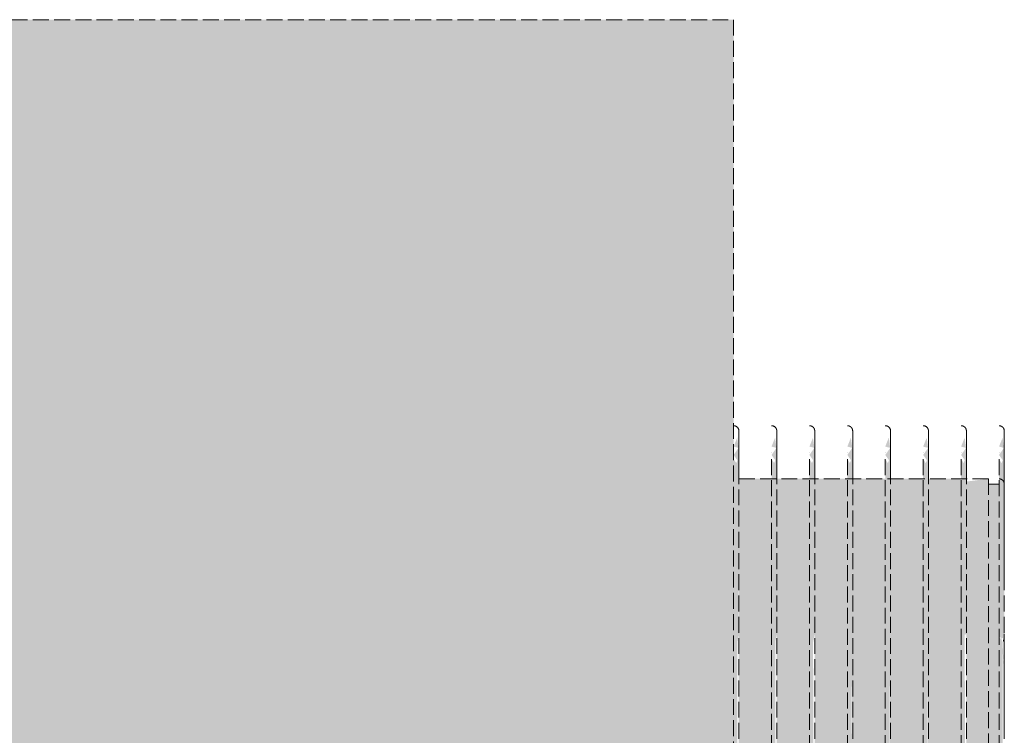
# Model space of a CAD drawing. Header units: millimetres. Extents: x -21497 to 33161, y -1951 to 8822.
# Tile 13 of 33: x -11768 to -11582, y 2550 to 2685. Entities that reach past the tile are written whole.
import ezdxf

# ---------------------------------------------------------------- set-up
doc = ezdxf.new("R2010")
doc.units = ezdxf.units.MM
doc.linetypes.add('_Tracejado médio', pattern=[4, 3, -1])
doc.layers.add('M-EQPM', color=50, linetype='Continuous', lineweight=25)

# ---------------------------------------------------------------- blocks, each defined once
blk = doc.blocks.new('Outdoor_Condenser_Unit_Single_Fan_15958 - Generic _Without Brackets_-4065094-CORTE E - MANTER _ DEMOLIR')
at = {"layer": 'M-EQPM', "linetype": '_Tracejado médio', "lineweight": 18}
for points in [[(-11655.08, 2030), (-11633.49, 2030), (-11633.49, 2685), (-11953.49, 2685), (-11953.49, 2030)], [(-11585.49, 2527.91), (-11583.49, 2527.97), (-11583.52, 2597.5), (-11585.49, 2597.38), (-11585.49, 2545.92)], [(-11582.49, 2561.5), (-11583.02, 2568.97), (-11583.22, 2568.32), (-11582.78, 2566.76), (-11582.5, 2561.5)]]:
    blk.add_hatch(color=41, dxfattribs=at).paths.add_polyline_path(points, flags=0)
h = blk.add_hatch(color=41, dxfattribs=at)
h.paths.add_polyline_path([(-11633.23, 2357.5), (-11632.99, 2357.5), (-11632.5, 2374.66), (-11632.8, 2567.75), (-11633.49, 2568.69), (-11633.49, 2357.5)], flags=0)
h.paths.add_polyline_path([(-11632.57, 2604.32), (-11632.82, 2606.24), (-11633.49, 2604.57)], flags=0)
h.paths.add_polyline_path([(-11633.49, 2568.69), (-11632.5, 2569.28), (-11632.57, 2604.32), (-11633.49, 2602.99), (-11632.78, 2602), (-11633, 2601.46), (-11633.49, 2602.21), (-11633.49, 2572.43)], flags=0)
h = blk.add_hatch(color=41, dxfattribs=at)
h.paths.add_polyline_path([(-11626.09, 2357.5), (-11625.85, 2357.5), (-11625.35, 2374.66), (-11625.66, 2567.75), (-11626.35, 2568.69), (-11626.35, 2357.5)], flags=0)
h.paths.add_polyline_path([(-11625.42, 2604.32), (-11625.68, 2606.24), (-11626.35, 2604.57)], flags=0)
h.paths.add_polyline_path([(-11626.35, 2568.69), (-11625.35, 2569.28), (-11625.42, 2604.32), (-11626.35, 2602.99), (-11625.64, 2602), (-11625.86, 2601.46), (-11626.35, 2602.21), (-11626.35, 2572.43)], flags=0)
h = blk.add_hatch(color=41, dxfattribs=at)
h.paths.add_polyline_path([(-11618.95, 2357.5), (-11618.71, 2357.5), (-11618.21, 2374.66), (-11618.51, 2567.75), (-11619.21, 2568.69), (-11619.21, 2357.5)], flags=0)
h.paths.add_polyline_path([(-11618.28, 2604.32), (-11618.54, 2606.24), (-11619.21, 2604.57)], flags=0)
h.paths.add_polyline_path([(-11619.21, 2568.69), (-11618.21, 2569.28), (-11618.28, 2604.32), (-11619.21, 2602.99), (-11618.5, 2602), (-11618.72, 2601.46), (-11619.21, 2602.21), (-11619.21, 2572.43)], flags=0)
h = blk.add_hatch(color=41, dxfattribs=at)
h.paths.add_polyline_path([(-11611.8, 2357.5), (-11611.56, 2357.5), (-11611.07, 2374.66), (-11611.37, 2567.75), (-11612.06, 2568.69), (-11612.06, 2357.5)], flags=0)
h.paths.add_polyline_path([(-11611.14, 2604.32), (-11611.39, 2606.24), (-11612.06, 2604.57)], flags=0)
h.paths.add_polyline_path([(-11612.06, 2568.69), (-11611.07, 2569.28), (-11611.14, 2604.32), (-11612.06, 2602.99), (-11611.36, 2602), (-11611.58, 2601.46), (-11612.06, 2602.21), (-11612.06, 2572.43)], flags=0)
h = blk.add_hatch(color=41, dxfattribs=at)
h.paths.add_polyline_path([(-11604.66, 2357.5), (-11604.42, 2357.5), (-11603.92, 2374.66), (-11604.23, 2567.75), (-11604.92, 2568.69), (-11604.92, 2357.5)], flags=0)
h.paths.add_polyline_path([(-11603.99, 2604.32), (-11604.25, 2606.24), (-11604.92, 2604.57)], flags=0)
h.paths.add_polyline_path([(-11604.92, 2568.69), (-11603.92, 2569.28), (-11603.99, 2604.32), (-11604.92, 2602.99), (-11604.21, 2602), (-11604.43, 2601.46), (-11604.92, 2602.21), (-11604.92, 2572.43)], flags=0)
h = blk.add_hatch(color=41, dxfattribs=at)
h.paths.add_polyline_path([(-11597.52, 2357.5), (-11597.28, 2357.5), (-11596.78, 2374.66), (-11597.08, 2567.75), (-11597.78, 2568.69), (-11597.78, 2357.5)], flags=0)
h.paths.add_polyline_path([(-11596.85, 2604.32), (-11597.11, 2606.24), (-11597.78, 2604.57)], flags=0)
h.paths.add_polyline_path([(-11597.78, 2568.69), (-11596.78, 2569.28), (-11596.85, 2604.32), (-11597.78, 2602.99), (-11597.07, 2602), (-11597.29, 2601.46), (-11597.78, 2602.21), (-11597.78, 2572.43)], flags=0)
h = blk.add_hatch(color=41, dxfattribs=at)
h.paths.add_polyline_path([(-11590.38, 2357.5), (-11590.13, 2357.5), (-11589.64, 2374.66), (-11589.94, 2567.75), (-11590.63, 2568.69), (-11590.63, 2357.5)], flags=0)
h.paths.add_polyline_path([(-11589.71, 2604.32), (-11589.96, 2606.24), (-11590.63, 2604.57)], flags=0)
h.paths.add_polyline_path([(-11590.63, 2568.69), (-11589.64, 2569.28), (-11589.71, 2604.32), (-11590.63, 2602.99), (-11589.93, 2602), (-11590.15, 2601.46), (-11590.63, 2602.21), (-11590.63, 2572.43)], flags=0)
h = blk.add_hatch(color=41, dxfattribs=at)
h.paths.add_polyline_path([(-11582.99, 2357.5), (-11582.5, 2374.66), (-11582.8, 2567.75), (-11583.49, 2568.69), (-11583.23, 2357.5)], flags=0)
h.paths.add_polyline_path([(-11582.57, 2604.32), (-11582.82, 2606.24), (-11583.49, 2604.57)], flags=0)
h.paths.add_polyline_path([(-11582.49, 2567.6), (-11582.57, 2604.32), (-11583.49, 2602.99), (-11582.78, 2602), (-11583, 2601.46), (-11583.49, 2602.21), (-11583.49, 2568.69), (-11582.74, 2568.46), (-11582.5, 2567.6)], flags=0)
h = blk.add_hatch(color=41, dxfattribs=at)
h.paths.add_polyline_path([(-11590.63, 2568.69), (-11589.94, 2567.75), (-11589.94, 2569.1)], flags=0)
h.paths.add_polyline_path([(-11597.28, 2357.5), (-11590.63, 2357.5), (-11590.63, 2598.5), (-11597.06, 2598.5), (-11596.78, 2578.49), (-11597.08, 2569.1), (-11597.78, 2568.69), (-11597.08, 2567.7), (-11596.87, 2527.89), (-11597, 2523.93), (-11596.78, 2485.33), (-11596.79, 2475.25), (-11596.78, 2458.02), (-11596.91, 2363.69)], flags=0)
h.paths.add_polyline_path([(-11604.92, 2568.69), (-11604.23, 2567.75), (-11604.01, 2527.89), (-11604.15, 2523.93), (-11603.92, 2485.33), (-11603.93, 2475.25), (-11603.92, 2458.02), (-11603.92, 2357.5), (-11597.78, 2357.5), (-11597.78, 2598.5), (-11604.21, 2598.5), (-11603.92, 2578.49), (-11604.23, 2569.1)], flags=0)
h.paths.add_polyline_path([(-11612.06, 2568.69), (-11611.37, 2567.75), (-11611.24, 2527.14), (-11611.29, 2523.93), (-11611.07, 2485.33), (-11611.07, 2475.25), (-11611.07, 2458.02), (-11611.07, 2357.5), (-11604.92, 2357.5), (-11604.92, 2598.5), (-11611.35, 2598.5), (-11611.06, 2578.49), (-11611.37, 2569.1)], flags=0)
h.paths.add_polyline_path([(-11618.21, 2572.43), (-11618.51, 2569.1), (-11619.21, 2568.69), (-11618.51, 2567.75), (-11618.21, 2569.28)], flags=0)
h.paths.add_polyline_path([(-11615.85, 2357.5), (-11612.06, 2357.5), (-11612.06, 2598.5), (-11618.49, 2598.5), (-11618.21, 2578.49), (-11618.21, 2357.5)], flags=0)
h.paths.add_polyline_path([(-11625.35, 2572.43), (-11625.66, 2569.1), (-11626.35, 2568.69), (-11625.66, 2567.75), (-11625.35, 2569.28)], flags=0)
h.paths.add_polyline_path([(-11625.35, 2357.5), (-11619.21, 2357.5), (-11619.21, 2598.5), (-11625.63, 2598.5), (-11625.35, 2577.66), (-11625.48, 2357.5)], flags=0)
h.paths.add_polyline_path([(-11585.49, 2357.5), (-11585.49, 2598.5), (-11589.93, 2597.94), (-11589.63, 2578.49), (-11589.64, 2357.5)], flags=0)
h.paths.add_polyline_path([(-11632.49, 2572.43), (-11632.8, 2569.1), (-11633.49, 2568.69), (-11632.8, 2567.75), (-11632.49, 2569.28)], flags=0)
h.paths.add_polyline_path([(-11632.62, 2357.5), (-11626.35, 2357.5), (-11626.35, 2598.5), (-11632.78, 2598.5), (-11632.49, 2578.49), (-11632.99, 2357.5)], flags=0)
at = {"layer": 'M-EQPM', "color": 40, "linetype": '_Tracejado médio', "lineweight": 18}
for p, q in [((-11953.49, 2685), (-11633.49, 2685)), ((-11633.49, 2030), (-11633.49, 2685)), ((-11626.35, 2603.54), (-11626.35, 2603.54)), ((-11619.21, 2603.54), (-11619.21, 2603.54)), ((-11612.06, 2603.54), (-11612.06, 2603.54)), ((-11604.92, 2603.54), (-11604.92, 2603.54)), ((-11597.78, 2603.54), (-11597.78, 2603.54)), ((-11590.63, 2603.54), (-11590.63, 2603.54)), ((-11583.49, 2603.54), (-11583.49, 2603.54)), ((-11626.35, 2602.21), (-11626.35, 2357.5)), ((-11619.21, 2602.21), (-11619.21, 2357.5)), ((-11612.06, 2602.21), (-11612.06, 2357.5)), ((-11604.92, 2602.21), (-11604.92, 2357.5)), ((-11597.78, 2602.21), (-11597.78, 2357.5)), ((-11590.63, 2602.21), (-11590.63, 2357.5)), ((-11583.49, 2602.21), (-11583.49, 2357.5)), ((-11585.49, 2598.5), (-11633.49, 2598.5)), ((-11585.49, 2598.5), (-11585.49, 2528.98)), ((-11583.49, 2597.5), (-11585.49, 2597.5)), ((-11582.49, 2591.33), (-11582.49, 2588.09)), ((-11582.49, 2582.18), (-11582.49, 2581.36)), ((-11582.49, 2559.75), (-11582.49, 2558.75)), ((-11582.49, 2557.98), (-11582.49, 2551.89))]:
    blk.add_line(p, q, dxfattribs=at)
at = {"layer": 'M-EQPM', "color": 40, "linetype": '_Tracejado médio', "lineweight": 18, "flags": 128}
for points in [[(-11633.49, 2608.5), (-11633.45, 2608.5), (-11633.41, 2608.5), (-11633.37, 2608.49), (-11633.33, 2608.49), (-11633.29, 2608.48), (-11633.25, 2608.47), (-11633.22, 2608.46), (-11633.18, 2608.45), (-11633.14, 2608.44), (-11633.1, 2608.42), (-11633.07, 2608.4), (-11633.03, 2608.39), (-11632.99, 2608.37), (-11632.96, 2608.35), (-11632.93, 2608.33), (-11632.89, 2608.3), (-11632.86, 2608.28), (-11632.83, 2608.25), (-11632.8, 2608.22), (-11632.77, 2608.2), (-11632.75, 2608.17), (-11632.72, 2608.14), (-11632.7, 2608.11), (-11632.67, 2608.07), (-11632.65, 2608.04), (-11632.63, 2608.01), (-11632.61, 2607.97), (-11632.59, 2607.94), (-11632.57, 2607.9), (-11632.56, 2607.86), (-11632.55, 2607.82), (-11632.53, 2607.79), (-11632.52, 2607.75), (-11632.51, 2607.71), (-11632.51, 2607.67), (-11632.5, 2607.63), (-11632.5, 2607.59), (-11632.49, 2607.55), (-11632.49, 2607.51), (-11632.49, 2607.5)], [(-11626.35, 2608.5), (-11626.31, 2608.5), (-11626.27, 2608.5), (-11626.23, 2608.49), (-11626.19, 2608.49), (-11626.15, 2608.48), (-11626.11, 2608.47), (-11626.07, 2608.46), (-11626.03, 2608.45), (-11626, 2608.44), (-11625.96, 2608.42), (-11625.92, 2608.4), (-11625.89, 2608.39), (-11625.85, 2608.37), (-11625.82, 2608.35), (-11625.78, 2608.33), (-11625.75, 2608.3), (-11625.72, 2608.28), (-11625.69, 2608.25), (-11625.66, 2608.22), (-11625.63, 2608.2), (-11625.6, 2608.17), (-11625.58, 2608.14), (-11625.55, 2608.11), (-11625.53, 2608.07), (-11625.51, 2608.04), (-11625.49, 2608.01), (-11625.47, 2607.97), (-11625.45, 2607.94), (-11625.43, 2607.9), (-11625.42, 2607.86), (-11625.4, 2607.82), (-11625.39, 2607.79), (-11625.38, 2607.75), (-11625.37, 2607.71), (-11625.36, 2607.67), (-11625.36, 2607.63), (-11625.35, 2607.59), (-11625.35, 2607.55), (-11625.35, 2607.51), (-11625.35, 2607.5)], [(-11619.21, 2608.5), (-11619.17, 2608.5), (-11619.13, 2608.5), (-11619.09, 2608.49), (-11619.05, 2608.49), (-11619.01, 2608.48), (-11618.97, 2608.47), (-11618.93, 2608.46), (-11618.89, 2608.45), (-11618.85, 2608.44), (-11618.82, 2608.42), (-11618.78, 2608.4), (-11618.74, 2608.39), (-11618.71, 2608.37), (-11618.67, 2608.35), (-11618.64, 2608.33), (-11618.61, 2608.3), (-11618.58, 2608.28), (-11618.55, 2608.25), (-11618.52, 2608.22), (-11618.49, 2608.2), (-11618.46, 2608.17), (-11618.44, 2608.14), (-11618.41, 2608.11), (-11618.39, 2608.07), (-11618.36, 2608.04), (-11618.34, 2608.01), (-11618.32, 2607.97), (-11618.31, 2607.94), (-11618.29, 2607.9), (-11618.27, 2607.86), (-11618.26, 2607.82), (-11618.25, 2607.79), (-11618.24, 2607.75), (-11618.23, 2607.71), (-11618.22, 2607.67), (-11618.21, 2607.63), (-11618.21, 2607.59), (-11618.21, 2607.55), (-11618.21, 2607.51), (-11618.21, 2607.5)], [(-11612.06, 2608.5), (-11612.02, 2608.5), (-11611.98, 2608.5), (-11611.94, 2608.49), (-11611.9, 2608.49), (-11611.86, 2608.48), (-11611.83, 2608.47), (-11611.79, 2608.46), (-11611.75, 2608.45), (-11611.71, 2608.44), (-11611.67, 2608.42), (-11611.64, 2608.4), (-11611.6, 2608.39), (-11611.57, 2608.37), (-11611.53, 2608.35), (-11611.5, 2608.33), (-11611.47, 2608.3), (-11611.43, 2608.28), (-11611.4, 2608.25), (-11611.37, 2608.22), (-11611.35, 2608.2), (-11611.32, 2608.17), (-11611.29, 2608.14), (-11611.27, 2608.11), (-11611.24, 2608.07), (-11611.22, 2608.04), (-11611.2, 2608.01), (-11611.18, 2607.97), (-11611.16, 2607.94), (-11611.15, 2607.9), (-11611.13, 2607.86), (-11611.12, 2607.82), (-11611.11, 2607.79), (-11611.09, 2607.75), (-11611.09, 2607.71), (-11611.08, 2607.67), (-11611.07, 2607.63), (-11611.07, 2607.59), (-11611.06, 2607.55), (-11611.06, 2607.51), (-11611.06, 2607.5)], [(-11604.92, 2608.5), (-11604.88, 2608.5), (-11604.84, 2608.5), (-11604.8, 2608.49), (-11604.76, 2608.49), (-11604.72, 2608.48), (-11604.68, 2608.47), (-11604.64, 2608.46), (-11604.61, 2608.45), (-11604.57, 2608.44), (-11604.53, 2608.42), (-11604.49, 2608.4), (-11604.46, 2608.39), (-11604.42, 2608.37), (-11604.39, 2608.35), (-11604.36, 2608.33), (-11604.32, 2608.3), (-11604.29, 2608.28), (-11604.26, 2608.25), (-11604.23, 2608.22), (-11604.2, 2608.2), (-11604.18, 2608.17), (-11604.15, 2608.14), (-11604.12, 2608.11), (-11604.1, 2608.07), (-11604.08, 2608.04), (-11604.06, 2608.01), (-11604.04, 2607.97), (-11604.02, 2607.94), (-11604, 2607.9), (-11603.99, 2607.86), (-11603.97, 2607.82), (-11603.96, 2607.79), (-11603.95, 2607.75), (-11603.94, 2607.71), (-11603.93, 2607.67), (-11603.93, 2607.63), (-11603.92, 2607.59), (-11603.92, 2607.55), (-11603.92, 2607.51), (-11603.92, 2607.5)], [(-11597.78, 2608.5), (-11597.74, 2608.5), (-11597.7, 2608.5), (-11597.66, 2608.49), (-11597.62, 2608.49), (-11597.58, 2608.48), (-11597.54, 2608.47), (-11597.5, 2608.46), (-11597.46, 2608.45), (-11597.43, 2608.44), (-11597.39, 2608.42), (-11597.35, 2608.4), (-11597.32, 2608.39), (-11597.28, 2608.37), (-11597.25, 2608.35), (-11597.21, 2608.33), (-11597.18, 2608.3), (-11597.15, 2608.28), (-11597.12, 2608.25), (-11597.09, 2608.22), (-11597.06, 2608.2), (-11597.03, 2608.17), (-11597.01, 2608.14), (-11596.98, 2608.11), (-11596.96, 2608.07), (-11596.94, 2608.04), (-11596.91, 2608.01), (-11596.9, 2607.97), (-11596.88, 2607.94), (-11596.86, 2607.9), (-11596.85, 2607.86), (-11596.83, 2607.82), (-11596.82, 2607.79), (-11596.81, 2607.75), (-11596.8, 2607.71), (-11596.79, 2607.67), (-11596.79, 2607.63), (-11596.78, 2607.59), (-11596.78, 2607.55), (-11596.78, 2607.51), (-11596.78, 2607.5)], [(-11590.63, 2608.5), (-11590.59, 2608.5), (-11590.55, 2608.5), (-11590.51, 2608.49), (-11590.48, 2608.49), (-11590.44, 2608.48), (-11590.4, 2608.47), (-11590.36, 2608.46), (-11590.32, 2608.45), (-11590.28, 2608.44), (-11590.25, 2608.42), (-11590.21, 2608.4), (-11590.17, 2608.39), (-11590.14, 2608.37), (-11590.1, 2608.35), (-11590.07, 2608.33), (-11590.04, 2608.3), (-11590.01, 2608.28), (-11589.98, 2608.25), (-11589.95, 2608.22), (-11589.92, 2608.2), (-11589.89, 2608.17), (-11589.86, 2608.14), (-11589.84, 2608.11), (-11589.82, 2608.07), (-11589.79, 2608.04), (-11589.77, 2608.01), (-11589.75, 2607.97), (-11589.73, 2607.94), (-11589.72, 2607.9), (-11589.7, 2607.86), (-11589.69, 2607.82), (-11589.68, 2607.79), (-11589.67, 2607.75), (-11589.66, 2607.71), (-11589.65, 2607.67), (-11589.64, 2607.63), (-11589.64, 2607.59), (-11589.64, 2607.55), (-11589.63, 2607.51), (-11589.63, 2607.5)], [(-11583.49, 2608.5), (-11583.45, 2608.5), (-11583.41, 2608.5), (-11583.37, 2608.49), (-11583.33, 2608.49), (-11583.29, 2608.48), (-11583.25, 2608.47), (-11583.22, 2608.46), (-11583.18, 2608.45), (-11583.14, 2608.44), (-11583.1, 2608.42), (-11583.07, 2608.4), (-11583.03, 2608.39), (-11582.99, 2608.37), (-11582.96, 2608.35), (-11582.93, 2608.33), (-11582.89, 2608.3), (-11582.86, 2608.28), (-11582.83, 2608.25), (-11582.8, 2608.22), (-11582.77, 2608.2), (-11582.75, 2608.17), (-11582.72, 2608.14), (-11582.7, 2608.11), (-11582.67, 2608.07), (-11582.65, 2608.04), (-11582.63, 2608.01), (-11582.61, 2607.97), (-11582.59, 2607.94), (-11582.57, 2607.9), (-11582.56, 2607.86), (-11582.55, 2607.82), (-11582.53, 2607.79), (-11582.52, 2607.75), (-11582.51, 2607.71), (-11582.51, 2607.67), (-11582.5, 2607.63), (-11582.5, 2607.59), (-11582.49, 2607.55), (-11582.49, 2607.51), (-11582.49, 2607.5)], [(-11632.49, 2357.5), (-11632.49, 2367.5), (-11632.49, 2377.48), (-11632.49, 2387.43), (-11632.49, 2397.33), (-11632.49, 2407.17), (-11632.49, 2416.93), (-11632.49, 2426.59), (-11632.49, 2436.14), (-11632.49, 2445.57), (-11632.49, 2454.85), (-11632.49, 2463.98), (-11632.49, 2472.94), (-11632.49, 2481.72), (-11632.49, 2490.3), (-11632.49, 2498.66), (-11632.49, 2506.8), (-11632.49, 2514.7), (-11632.49, 2522.35), (-11632.49, 2529.73), (-11632.49, 2536.84), (-11632.49, 2543.66), (-11632.49, 2550.18), (-11632.49, 2556.4), (-11632.49, 2562.3), (-11632.49, 2567.87), (-11632.49, 2573.1), (-11632.49, 2577.99), (-11632.49, 2582.53), (-11632.49, 2586.7), (-11632.49, 2590.51), (-11632.49, 2593.95), (-11632.49, 2597), (-11632.49, 2599.68), (-11632.49, 2601.97), (-11632.49, 2603.86), (-11632.49, 2605.36), (-11632.49, 2606.47), (-11632.49, 2607.18), (-11632.49, 2607.49), (-11632.49, 2607.5)], [(-11632.49, 2607.5), (-11632.49, 2607.3), (-11632.49, 2606.7), (-11632.49, 2605.7), (-11632.49, 2604.31), (-11632.49, 2602.52), (-11632.49, 2600.33), (-11632.49, 2598.5)], [(-11625.35, 2357.5), (-11625.35, 2367.5), (-11625.35, 2377.48), (-11625.35, 2387.43), (-11625.35, 2397.33), (-11625.35, 2407.17), (-11625.35, 2416.93), (-11625.35, 2426.59), (-11625.35, 2436.14), (-11625.35, 2445.57), (-11625.35, 2454.85), (-11625.35, 2463.98), (-11625.35, 2472.94), (-11625.35, 2481.72), (-11625.35, 2490.3), (-11625.35, 2498.66), (-11625.35, 2506.8), (-11625.35, 2514.7), (-11625.35, 2522.35), (-11625.35, 2529.73), (-11625.35, 2536.84), (-11625.35, 2543.66), (-11625.35, 2550.18), (-11625.35, 2556.4), (-11625.35, 2562.3), (-11625.35, 2567.87), (-11625.35, 2573.1), (-11625.35, 2577.99), (-11625.35, 2582.53), (-11625.35, 2586.7), (-11625.35, 2590.51), (-11625.35, 2593.95), (-11625.35, 2597), (-11625.35, 2599.68), (-11625.35, 2601.97), (-11625.35, 2603.86), (-11625.35, 2605.36), (-11625.35, 2606.47), (-11625.35, 2607.18), (-11625.35, 2607.49), (-11625.35, 2607.5)], [(-11625.35, 2607.5), (-11625.35, 2607.3), (-11625.35, 2606.7), (-11625.35, 2605.7), (-11625.35, 2604.31), (-11625.35, 2602.52), (-11625.35, 2600.33), (-11625.35, 2598.5)], [(-11618.21, 2357.5), (-11618.21, 2367.5), (-11618.21, 2377.48), (-11618.21, 2387.43), (-11618.21, 2397.33), (-11618.21, 2407.17), (-11618.21, 2416.93), (-11618.21, 2426.59), (-11618.21, 2436.14), (-11618.21, 2445.57), (-11618.21, 2454.85), (-11618.21, 2463.98), (-11618.21, 2472.94), (-11618.21, 2481.72), (-11618.21, 2490.3), (-11618.21, 2498.66), (-11618.21, 2506.8), (-11618.21, 2514.7), (-11618.21, 2522.35), (-11618.21, 2529.73), (-11618.21, 2536.84), (-11618.21, 2543.66), (-11618.21, 2550.18), (-11618.21, 2556.4), (-11618.21, 2562.3), (-11618.21, 2567.87), (-11618.21, 2573.1), (-11618.21, 2577.99), (-11618.21, 2582.53), (-11618.21, 2586.7), (-11618.21, 2590.51), (-11618.21, 2593.95), (-11618.21, 2597), (-11618.21, 2599.68), (-11618.21, 2601.97), (-11618.21, 2603.86), (-11618.21, 2605.36), (-11618.21, 2606.47), (-11618.21, 2607.18), (-11618.21, 2607.49), (-11618.21, 2607.5)], [(-11618.21, 2607.5), (-11618.21, 2607.3), (-11618.21, 2606.7), (-11618.21, 2605.7), (-11618.21, 2604.31), (-11618.21, 2602.52), (-11618.21, 2600.33), (-11618.21, 2598.5)], [(-11611.06, 2357.5), (-11611.06, 2367.5), (-11611.06, 2377.48), (-11611.06, 2387.43), (-11611.06, 2397.33), (-11611.06, 2407.17), (-11611.06, 2416.93), (-11611.06, 2426.59), (-11611.06, 2436.14), (-11611.06, 2445.57), (-11611.06, 2454.85), (-11611.06, 2463.98), (-11611.06, 2472.94), (-11611.06, 2481.72), (-11611.06, 2490.3), (-11611.06, 2498.66), (-11611.06, 2506.8), (-11611.06, 2514.7), (-11611.06, 2522.35), (-11611.06, 2529.73), (-11611.06, 2536.84), (-11611.06, 2543.66), (-11611.06, 2550.18), (-11611.06, 2556.4), (-11611.06, 2562.3), (-11611.06, 2567.87), (-11611.06, 2573.1), (-11611.06, 2577.99), (-11611.06, 2582.53), (-11611.06, 2586.7), (-11611.06, 2590.51), (-11611.06, 2593.95), (-11611.06, 2597), (-11611.06, 2599.68), (-11611.06, 2601.97), (-11611.06, 2603.86), (-11611.06, 2605.36), (-11611.06, 2606.47), (-11611.06, 2607.18), (-11611.06, 2607.49), (-11611.06, 2607.5)], [(-11611.06, 2607.5), (-11611.06, 2607.3), (-11611.06, 2606.7), (-11611.06, 2605.7), (-11611.06, 2604.31), (-11611.06, 2602.52), (-11611.06, 2600.33), (-11611.06, 2598.5)], [(-11603.92, 2357.5), (-11603.92, 2367.5), (-11603.92, 2377.48), (-11603.92, 2387.43), (-11603.92, 2397.33), (-11603.92, 2407.17), (-11603.92, 2416.93), (-11603.92, 2426.59), (-11603.92, 2436.14), (-11603.92, 2445.57), (-11603.92, 2454.85), (-11603.92, 2463.98), (-11603.92, 2472.94), (-11603.92, 2481.72), (-11603.92, 2490.3), (-11603.92, 2498.66), (-11603.92, 2506.8), (-11603.92, 2514.7), (-11603.92, 2522.35), (-11603.92, 2529.73), (-11603.92, 2536.84), (-11603.92, 2543.66), (-11603.92, 2550.18), (-11603.92, 2556.4), (-11603.92, 2562.3), (-11603.92, 2567.87), (-11603.92, 2573.1), (-11603.92, 2577.99), (-11603.92, 2582.53), (-11603.92, 2586.7), (-11603.92, 2590.51), (-11603.92, 2593.95), (-11603.92, 2597), (-11603.92, 2599.68), (-11603.92, 2601.97), (-11603.92, 2603.86), (-11603.92, 2605.36), (-11603.92, 2606.47), (-11603.92, 2607.18), (-11603.92, 2607.49), (-11603.92, 2607.5)], [(-11603.92, 2607.5), (-11603.92, 2607.3), (-11603.92, 2606.7), (-11603.92, 2605.7), (-11603.92, 2604.31), (-11603.92, 2602.52), (-11603.92, 2600.33), (-11603.92, 2598.5)], [(-11596.78, 2357.5), (-11596.78, 2367.5), (-11596.78, 2377.48), (-11596.78, 2387.43), (-11596.78, 2397.33), (-11596.78, 2407.17), (-11596.78, 2416.93), (-11596.78, 2426.59), (-11596.78, 2436.14), (-11596.78, 2445.57), (-11596.78, 2454.85), (-11596.78, 2463.98), (-11596.78, 2472.94), (-11596.78, 2481.72), (-11596.78, 2490.3), (-11596.78, 2498.66), (-11596.78, 2506.8), (-11596.78, 2514.7), (-11596.78, 2522.35), (-11596.78, 2529.73), (-11596.78, 2536.84), (-11596.78, 2543.66), (-11596.78, 2550.18), (-11596.78, 2556.4), (-11596.78, 2562.3), (-11596.78, 2567.87), (-11596.78, 2573.1), (-11596.78, 2577.99), (-11596.78, 2582.53), (-11596.78, 2586.7), (-11596.78, 2590.51), (-11596.78, 2593.95), (-11596.78, 2597), (-11596.78, 2599.68), (-11596.78, 2601.97), (-11596.78, 2603.86), (-11596.78, 2605.36), (-11596.78, 2606.47), (-11596.78, 2607.18), (-11596.78, 2607.49), (-11596.78, 2607.5)], [(-11596.78, 2607.5), (-11596.78, 2607.3), (-11596.78, 2606.7), (-11596.78, 2605.7), (-11596.78, 2604.31), (-11596.78, 2602.52), (-11596.78, 2600.33), (-11596.78, 2598.5)], [(-11589.63, 2357.5), (-11589.63, 2367.5), (-11589.63, 2377.48), (-11589.63, 2387.43), (-11589.63, 2397.33), (-11589.63, 2407.17), (-11589.63, 2416.93), (-11589.63, 2426.59), (-11589.63, 2436.14), (-11589.63, 2445.57), (-11589.63, 2454.85), (-11589.63, 2463.98), (-11589.63, 2472.94), (-11589.63, 2481.72), (-11589.63, 2490.3), (-11589.63, 2498.66), (-11589.63, 2506.8), (-11589.63, 2514.7), (-11589.63, 2522.35), (-11589.63, 2529.73), (-11589.63, 2536.84), (-11589.63, 2543.66), (-11589.63, 2550.18), (-11589.63, 2556.4), (-11589.63, 2562.3), (-11589.63, 2567.87), (-11589.63, 2573.1), (-11589.63, 2577.99), (-11589.63, 2582.53), (-11589.63, 2586.7), (-11589.63, 2590.51), (-11589.63, 2593.95), (-11589.63, 2597), (-11589.63, 2599.68), (-11589.63, 2601.97), (-11589.63, 2603.86), (-11589.63, 2605.36), (-11589.63, 2606.47), (-11589.63, 2607.18), (-11589.63, 2607.49), (-11589.63, 2607.5)], [(-11589.63, 2607.5), (-11589.63, 2607.3), (-11589.63, 2606.7), (-11589.63, 2605.7), (-11589.63, 2604.31), (-11589.63, 2602.52), (-11589.63, 2600.33), (-11589.63, 2598.5)], [(-11582.49, 2357.5), (-11582.49, 2367.5), (-11582.49, 2377.48), (-11582.49, 2387.43), (-11582.49, 2397.33), (-11582.49, 2407.17), (-11582.49, 2416.93), (-11582.49, 2426.59), (-11582.49, 2436.14), (-11582.49, 2445.57), (-11582.49, 2454.85), (-11582.49, 2463.98), (-11582.49, 2472.94), (-11582.49, 2481.72), (-11582.49, 2490.3), (-11582.49, 2498.66), (-11582.49, 2506.8), (-11582.49, 2514.7), (-11582.49, 2522.35), (-11582.49, 2529.73), (-11582.49, 2536.84), (-11582.49, 2543.66), (-11582.49, 2550.18), (-11582.49, 2556.4), (-11582.49, 2562.3), (-11582.49, 2567.87), (-11582.49, 2573.1), (-11582.49, 2577.99), (-11582.49, 2582.53), (-11582.49, 2586.7), (-11582.49, 2590.51), (-11582.49, 2593.95), (-11582.49, 2597), (-11582.49, 2599.68), (-11582.49, 2601.97), (-11582.49, 2603.86), (-11582.49, 2605.36), (-11582.49, 2606.47), (-11582.49, 2607.18), (-11582.49, 2607.49), (-11582.49, 2607.5)], [(-11582.49, 2607.5), (-11582.49, 2607.3), (-11582.49, 2606.7), (-11582.49, 2605.7), (-11582.49, 2604.31), (-11582.49, 2602.52), (-11582.49, 2600.33), (-11582.49, 2597.76), (-11582.49, 2594.81), (-11582.49, 2592.98)], [(-11583.49, 2598.5), (-11583.45, 2598.5), (-11583.41, 2598.5), (-11583.37, 2598.49), (-11583.33, 2598.49), (-11583.29, 2598.48), (-11583.25, 2598.47), (-11583.22, 2598.46), (-11583.18, 2598.45), (-11583.14, 2598.44), (-11583.1, 2598.42), (-11583.07, 2598.4), (-11583.03, 2598.39), (-11582.99, 2598.37), (-11582.96, 2598.35), (-11582.93, 2598.33), (-11582.89, 2598.3), (-11582.86, 2598.28), (-11582.83, 2598.25), (-11582.8, 2598.22), (-11582.77, 2598.2), (-11582.75, 2598.17), (-11582.72, 2598.14), (-11582.7, 2598.11), (-11582.67, 2598.07), (-11582.65, 2598.04), (-11582.63, 2598.01), (-11582.61, 2597.97), (-11582.59, 2597.94), (-11582.57, 2597.9), (-11582.56, 2597.86), (-11582.55, 2597.82), (-11582.53, 2597.79), (-11582.52, 2597.75), (-11582.51, 2597.71), (-11582.51, 2597.67), (-11582.5, 2597.63), (-11582.5, 2597.59), (-11582.49, 2597.55), (-11582.49, 2597.51), (-11582.49, 2597.5)], [(-11582.49, 2578.49), (-11582.49, 2581.19), (-11582.49, 2584.49), (-11582.49, 2587.42), (-11582.49, 2589.99), (-11582.49, 2592.19), (-11582.49, 2594.01), (-11582.49, 2595.45), (-11582.49, 2596.51), (-11582.49, 2597.19), (-11582.49, 2597.49), (-11582.49, 2597.5)], [(-11582.49, 2597.5), (-11582.49, 2597.31), (-11582.49, 2596.73), (-11582.49, 2595.77), (-11582.49, 2594.43), (-11582.49, 2592.72), (-11582.49, 2590.62), (-11582.49, 2588.15), (-11582.49, 2585.32), (-11582.49, 2582.12), (-11582.49, 2578.55)], [(-11582.49, 2576.52), (-11582.49, 2574.45), (-11582.49, 2569.31), (-11582.49, 2567.59)], [(-11582.49, 2569.28), (-11582.49, 2565.78), (-11582.49, 2561.35)], [(-11582.7, 2568.11), (-11582.67, 2568.07), (-11582.65, 2568.04), (-11582.63, 2568.01), (-11582.61, 2567.97), (-11582.59, 2567.94), (-11582.57, 2567.9), (-11582.56, 2567.86), (-11582.55, 2567.82), (-11582.53, 2567.79), (-11582.52, 2567.75), (-11582.51, 2567.71), (-11582.51, 2567.67), (-11582.5, 2567.63), (-11582.5, 2567.59), (-11582.49, 2567.55), (-11582.49, 2567.51), (-11582.49, 2567.5)], [(-11582.49, 2558.75), (-11582.49, 2559.45), (-11582.49, 2564.48), (-11582.49, 2569.17)], [(-11582.49, 2558.75), (-11582.49, 2560.93), (-11582.49, 2562.85), (-11582.49, 2564.44), (-11582.49, 2565.71), (-11582.49, 2566.63), (-11582.49, 2567.23), (-11582.49, 2567.49), (-11582.49, 2567.5)], [(-11582.49, 2567.5), (-11582.49, 2567.33), (-11582.49, 2566.83), (-11582.49, 2565.99), (-11582.49, 2564.82), (-11582.49, 2563.31), (-11582.49, 2561.48), (-11582.49, 2559.32)]]:
    blk.add_lwpolyline(points, dxfattribs=at)

msp = doc.modelspace()

# ---------------------------------------------------------------- block references
at = {"layer": 'M-EQPM', "color": 40, "linetype": '_Tracejado médio', "lineweight": 18}
msp.add_blockref('Outdoor_Condenser_Unit_Single_Fan_15958 - Generic _Without Brackets_-4065094-CORTE E - MANTER _ DEMOLIR', (0, 0), dxfattribs=at)

doc.saveas('drawing.dxf')
